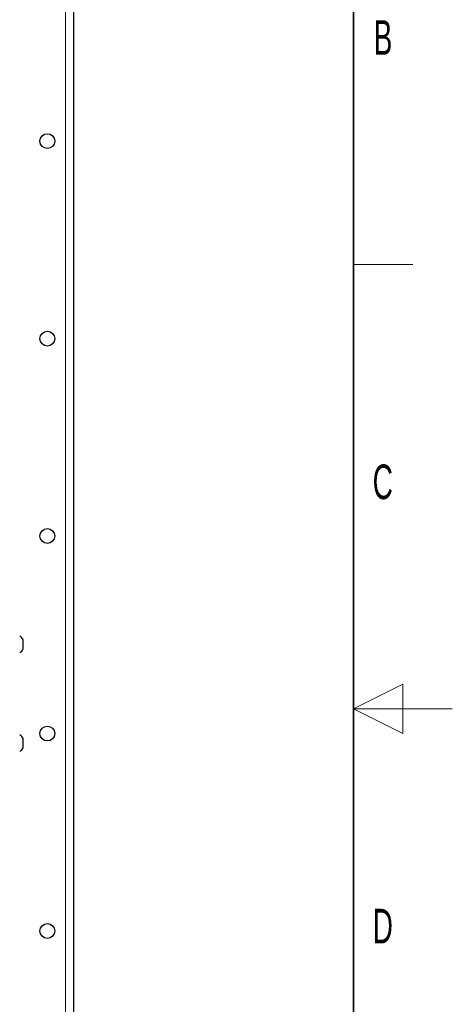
# Paper-space layout 'Blatt3' of a CAD drawing. Header units: millimetres. Extents: x 5 to 418, y 2 to 292.
# Tile 74 of 75: x 374 to 418, y 117 to 217. Entities that reach past the tile are written whole.
import ezdxf

# ---------------------------------------------------------------- set-up
doc = ezdxf.new("R2010")
doc.units = ezdxf.units.MM
doc.layers.add('SLD-0', color=7, linetype='Continuous')
doc.styles.add('SLDTEXTSTYLE1', font='TXT', dxfattribs={"width": 0.605})

psp = doc.layouts.new('Blatt3')

# ---------------------------------------------------------------- linework, layer by layer
at = {"color": 7, "linetype": 'Continuous', "lineweight": 18}
psp.add_line((378.8284, 247.6726), (378.8284, 101.8392), dxfattribs=at)
at = {"color": 7, "linetype": 'Continuous', "lineweight": 25}
for p, q in [((379.6617, 101.8434), (379.6617, 247.6684)), ((374.5451, 154.0904), (374.5451, 154.2392)), ((374.5451, 153.3226), (374.5451, 154.0904)), ((374.5451, 143.3226), (374.5451, 144.2392))]:
    psp.add_line(p, q, dxfattribs=at)
for centre in [(376.9951, 204.7559), (376.9951, 184.7559), (376.9951, 164.7559), (376.9951, 144.7559), (376.9951, 124.7559)]:
    psp.add_circle(centre, 0.75, dxfattribs=at)
for centre, start, end in [((373.7904, 153.8858), 25.099917, 60.950215), ((373.7904, 153.6761), 299.049785, 334.900083), ((373.7904, 143.8858), 25.099917, 60.950215), ((373.7904, 143.6761), 299.049785, 334.900083)]:
    psp.add_arc(centre, 0.8333, start, end, dxfattribs=at)
at = {"layer": 'SLD-0', "lineweight": 35}
psp.add_line((408, 12), (408, 282.5), dxfattribs=at)
at = {"layer": 'SLD-0', "lineweight": 18}
for p, q in [((408, 192.25), (414, 192.25)), ((413, 149.75), (408, 147.25)), ((413, 144.75), (413, 149.75)), ((418, 147.25), (408, 147.25)), ((408, 147.25), (413, 144.75))]:
    psp.add_line(p, q, dxfattribs=at)

# ---------------------------------------------------------------- texts
at = {"layer": 'SLD-0', "char_height": 3.5, "attachment_point": 2, "style": 'SLDTEXTSTYLE1'}
for s, insert in [('B', (410.9816, 217.0011)), ('C', (410.9597, 172.0011)), ('D', (410.9597, 127.0011))]:
    psp.add_mtext(s, dxfattribs=dict(at, insert=insert))

doc.saveas('drawing.dxf')
